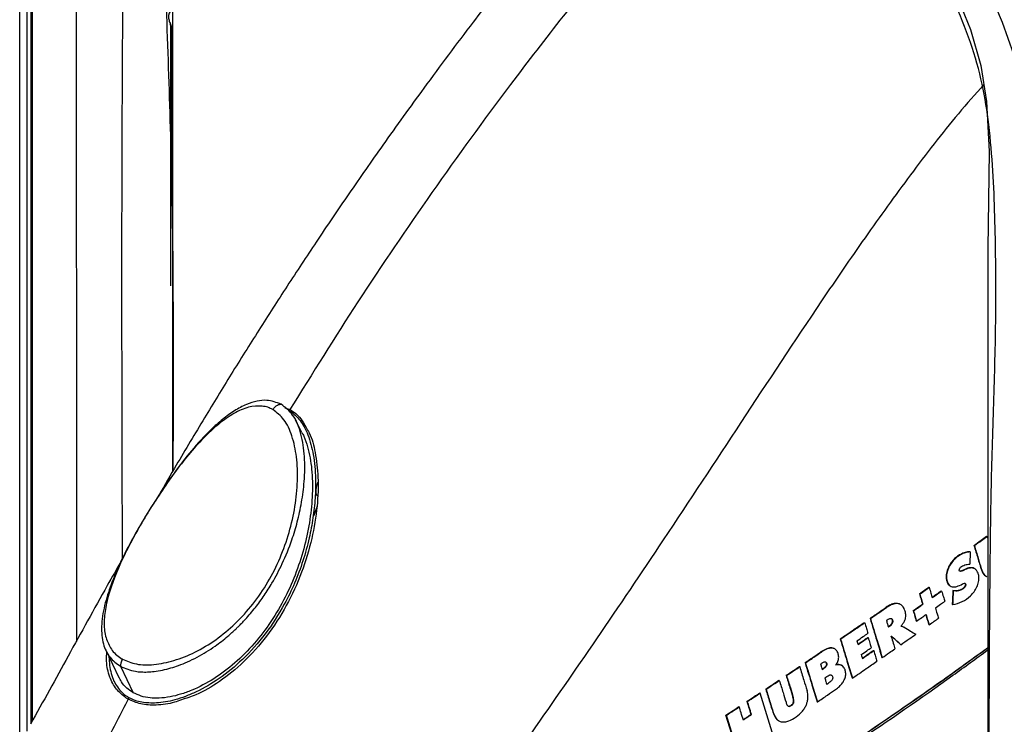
# Model space of a CAD drawing. Header units: millimetres. Extents: x 1588 to 4263, y 172 to 3488.
# Tile 8 of 46: x 1923 to 2023, y 1665 to 1736. Entities that reach past the tile are written whole.
import ezdxf

# ---------------------------------------------------------------- set-up
doc = ezdxf.new("R2010")
doc.units = ezdxf.units.MM
doc.header["$LTSCALE"] = 13

msp = doc.modelspace()

# ---------------------------------------------------------------- linework, layer by layer
at = {"color": 7, "linetype": 'Continuous', "lineweight": 25}
for p, q in [((1922.72, 1662.65), (1922.72, 1779.45)), ((1923.43, 1779.46), (1923.43, 1663.93)), ((1923.85, 1779.17), (1923.85, 1664.68)), ((1923.99, 1778.96), (1923.99, 1664.94)), ((1938.28, 1690.35), (1938.28, 1778.63)), ((1938.05, 1735.53), (1938.05, 1709.17)), ((1938.12, 1735.42), (1938.12, 1722.47)), ((1947.37, 1696.95), (1947.36, 1696.96)), ((1949.67, 1696.78), (1950.19, 1696.61)), ((1951.4, 1694.29), (1950.76, 1695.54)), ((1952.65, 1685.84), (1952.61, 1685.86)), ((2020.99, 1683.74), (2021.03, 1683.72)), ((2021.03, 1683.72), (2021.11, 1683.44)), ((2019.29, 1682.17), (2019.32, 1682.15)), ((2019.7, 1682.81), (2019.74, 1682.79)), ((2019.77, 1680.44), (2019.74, 1680.46)), ((2020.4, 1680.49), (2020.43, 1680.47)), ((2020.96, 1679.64), (2021, 1679.62)), ((2015.11, 1678.57), (2015.15, 1678.55)), ((2016.38, 1678.19), (2016.41, 1678.17)), ((2017.27, 1678.69), (2017.31, 1678.67)), ((2017.56, 1678.21), (2017.6, 1678.19)), ((2014.16, 1677.9), (2014.19, 1677.88)), ((2010.78, 1676.53), (2010.82, 1676.51)), ((2012.24, 1676.8), (2012.2, 1676.82)), ((2013.52, 1676.18), (2013.56, 1676.16)), ((2014.48, 1676.85), (2014.51, 1676.83)), ((2017.49, 1676.81), (2017.53, 1676.79)), ((2009.14, 1675.39), (2009.18, 1675.37)), ((2013.84, 1675.13), (2013.87, 1675.11)), ((2008.56, 1674.99), (2008.59, 1674.97)), ((2012.28, 1674.62), (2012.57, 1674.53)), ((2012.32, 1674.6), (2012.61, 1674.51)), ((2012.57, 1674.53), (2012.61, 1674.51)), ((2015.1, 1674.76), (2015.14, 1674.74)), ((2006.11, 1673.31), (2006.14, 1673.29)), ((2008.91, 1673.46), (2008.95, 1673.44)), ((1931.5, 1672.09), (1932.79, 1669.4)), ((1932.12, 1672.14), (1932.13, 1672.14)), ((2005.55, 1672.3), (2005.51, 1672.32)), ((2009.48, 1672.14), (2009.51, 1672.12)), ((2012.23, 1672.74), (2012.27, 1672.72)), ((2004.15, 1671.99), (2004.19, 1671.97)), ((2010.34, 1671.43), (2010.38, 1671.41)), ((1932.96, 1670.53), (1934.26, 1667.84)), ((2001.96, 1670.51), (2001.99, 1670.49)), ((2002.54, 1670.9), (2002.57, 1670.88)), ((2006.29, 1670.6), (2006.25, 1670.62)), ((1999.88, 1669.11), (1999.92, 1669.09)), ((2000.62, 1669.61), (2000.65, 1669.59)), ((2007.32, 1669.35), (2007.35, 1669.33)), ((1998.54, 1668.21), (1998.57, 1668.19)), ((1933.75, 1667.19), (1933.75, 1667.19)), ((1997.95, 1667.83), (1997.98, 1667.81)), ((1999.2, 1663.85), (1997.98, 1667.81)), ((2001.3, 1667.4), (2001.33, 1667.37)), ((1995.81, 1666.43), (1995.85, 1666.41)), ((1996.64, 1666.98), (1996.68, 1666.96)), ((2003.75, 1666.93), (2003.79, 1666.91)), ((1995.72, 1661.61), (1994.5, 1665.57)), ((1994.5, 1665.57), (1994.54, 1665.55)), ((1997.06, 1665.64), (1997.1, 1665.62)), ((1999.26, 1665.87), (1999.29, 1665.85)), ((1999.85, 1665.01), (1999.88, 1664.99))]:
    msp.add_line(p, q, dxfattribs=at)
at = {"color": 7, "linetype": 'Continuous', "lineweight": 25, "flags": 128}
for points in [[(1975.23, 1771.71), (1978.58, 1769.78), (1985.37, 1765.99), (1992.17, 1762.27), (1998.97, 1758.37), (2005.74, 1754), (2008.53, 1751.78), (2011.27, 1749.03), (2013.73, 1745.98), (2015.99, 1742.53), (2017.84, 1738.97), (2019.35, 1735.21), (2020.39, 1731.56), (2020.99, 1727.91), (2021.25, 1722.82), (2021.19, 1717.88), (2021.11, 1712.97), (2021.11, 1698.08), (2021.11, 1623.45), (2021.11, 1580.3), (2021.11, 1580.3), (2021.11, 1580.3)], [(2025.83, 1720.59), (2025.7, 1723.16), (2025.3, 1726.25), (2024.65, 1729.44), (2023.75, 1732.67), (2022.61, 1735.92), (2021.24, 1739.15), (2019.65, 1742.32), (2017.87, 1745.41), (2015.92, 1748.36), (2013.81, 1751.17), (2011.56, 1753.78), (2009.21, 1756.18), (2006.78, 1758.34), (2004.3, 1760.23), (2002.23, 1761.56)], [(1938.04, 1735.74), (1938.02, 1735.73), (1938, 1735.73), (1937.99, 1735.74), (1937.99, 1735.74)], [(1950.19, 1696.61), (1950.19, 1696.61), (1950.2, 1696.61)], [(2012.31, 1674.63), (2012.31, 1674.61), (2012.32, 1674.6)], [(2011.29, 1673.57), (2011.3, 1673.58), (2011.31, 1673.59)], [(2005.67, 1670.67), (2005.67, 1670.65), (2005.68, 1670.64)]]:
    msp.add_lwpolyline(points, dxfattribs=at)
at = {"color": 7, "linetype": 'Continuous', "lineweight": 25}
for centre, radius, start, end in [((1938.17, 1735.6), 0.22, 111.7161, 142.7495), ((1938.17, 1735.53), 0.119, 182.7978, 247.2904)]:
    msp.add_arc(centre, radius, start, end, dxfattribs=at)
for points, knots in [([(1944.16, 1789.39), (1943.66, 1789.58), (1942.07, 1790.17), (1939.55, 1790.43), (1936.68, 1790.17), (1934.16, 1789.16), (1932.01, 1787.48), (1930.34, 1785.15), (1929.13, 1782.25), (1928.54, 1778.75), (1928.45, 1774.88), (1928.56, 1762.12), (1928.44, 1740.73), (1928.49, 1708.09), (1928.48, 1685.54), (1928.48, 1673.06)], [0, 0, 0, 0, 0.013068, 0.041435, 0.069802, 0.098156, 0.126511, 0.154865, 0.183219, 0.212265, 0.241561, 0.27088, 0.495955, 0.721029, 1, 1, 1, 1]), ([(1938.32, 1690.42), (1938.35, 1696.71), (1938.38, 1706.99), (1938.2, 1721.39), (1937.77, 1733.62), (1937.37, 1745.83), (1937.17, 1757.93), (1937.48, 1769.7), (1937.96, 1778.48), (1938.97, 1783.93), (1940, 1786.37), (1941.04, 1787.58), (1941.55, 1788.18)], [0, 0, 0, 0, 0.18816, 0.307396, 0.426855, 0.54631, 0.665542, 0.784484, 0.903375, 0.935582, 0.96779, 1, 1, 1, 1]), ([(1933.17, 1681.48), (1933.12, 1698.17), (1933.05, 1723.25), (1933.32, 1749.83), (1933.07, 1761.72), (1932.8, 1766.94), (1932.68, 1772.07), (1932.9, 1776.96), (1933.6, 1780.94), (1934.78, 1783.91), (1936.26, 1785.9), (1937.72, 1787.19), (1938.78, 1787.57), (1939.1, 1787.68)], [0, 0, 0, 0, 0.447738, 0.672495, 0.717755, 0.763319, 0.808691, 0.853578, 0.898268, 0.927626, 0.957836, 0.987197, 1, 1, 1, 1]), ([(1974.91, 1581.36), (1976.56, 1580.42), (1980.25, 1578.3), (1985.99, 1574.85), (1992.1, 1571.03), (1998.22, 1567.49), (2003.39, 1564.82), (2007.55, 1563.39), (2010.63, 1563.07), (2013.47, 1563.49), (2016, 1564.64), (2018.1, 1566.52), (2019.73, 1569.05), (2020.84, 1572.14), (2021.75, 1579.16), (2021.89, 1590.37), (2021.88, 1605.33), (2021.48, 1620.52), (2021.24, 1645.62), (2021.2, 1668.62), (2021.45, 1689.46), (2021.76, 1698.29), (2021.98, 1707.16), (2021.87, 1716.22), (2021.53, 1723.67), (2020.63, 1729.64), (2019.42, 1733.9), (2017.71, 1738.16), (2015.55, 1742.31), (2013, 1746.22), (2010.13, 1749.79), (2007.02, 1752.92), (2003.01, 1756.05), (1998.17, 1758.99), (1992.57, 1762.08), (1985.05, 1766.25), (1979.4, 1769.55), (1975.61, 1771.76)], [0, 0, 0, 0, 0.020577, 0.04603, 0.071516, 0.096939, 0.122305, 0.135949, 0.149595, 0.163598, 0.177604, 0.191735, 0.205868, 0.219991, 0.234114, 0.287904, 0.341744, 0.395637, 0.449502, 0.611342, 0.643753, 0.676214, 0.708646, 0.740999, 0.773318, 0.787021, 0.800724, 0.81443, 0.828135, 0.841838, 0.85554, 0.869242, 0.882945, 0.906185, 0.929478, 0.952774, 1, 1, 1, 1]), ([(1991.81, 1762.47), (1990.16, 1760.84), (1986.7, 1757.42), (1981.76, 1751.91), (1977.02, 1746.35), (1972.75, 1741.06), (1968.37, 1735.43), (1964.03, 1729.61), (1959.83, 1723.78), (1956.19, 1718.56), (1952.95, 1713.78), (1949.9, 1709.16), (1947.03, 1704.69), (1944.22, 1700.22), (1941.43, 1695.65), (1938.98, 1691.56), (1937.47, 1688.95), (1936.89, 1687.95)], [0, 0, 0, 0, 0.078375, 0.164096, 0.243682, 0.317195, 0.384686, 0.474481, 0.550969, 0.615765, 0.678733, 0.735674, 0.792384, 0.848415, 0.903765, 0.963219, 1, 1, 1, 1]), ([(1997.82, 1759.02), (1996.95, 1758.18), (1994.04, 1755.36), (1989.27, 1750.12), (1983.52, 1743.47), (1977.97, 1736.63), (1971.62, 1728.41), (1964.62, 1718.76), (1957.12, 1707.75), (1952.47, 1700.27), (1950.19, 1696.61)], [0, 0, 0, 0, 0.048579, 0.162897, 0.276367, 0.388981, 0.500205, 0.671231, 0.838942, 1, 1, 1, 1]), ([(1938.04, 1737.05), (1938, 1736.99), (1937.89, 1736.87), (1937.84, 1736.55), (1937.87, 1736.16), (1937.99, 1735.88), (1938.04, 1735.74)], [0, 0, 0, 0, 0.205455, 0.470012, 0.734994, 1, 1, 1, 1]), ([(1937.99, 1735.74), (1938, 1735.72), (1938.03, 1735.66), (1938.04, 1735.58), (1938.04, 1735.54), (1938.04, 1735.53)], [0, 0, 0, 0, 0.263554, 0.731175, 1, 1, 1, 1]), ([(1938.04, 1735.74), (1938.06, 1735.69), (1938.11, 1735.58), (1938.12, 1735.47), (1938.12, 1735.42)], [0, 0, 0, 0, 0.496103, 1, 1, 1, 1]), ([(2020.71, 1729.62), (2019.84, 1728.64), (2017.25, 1725.74), (2013.24, 1720.48), (2008.63, 1714.12), (2002.89, 1705.73), (1996.12, 1695.46), (1988.55, 1683.97), (1981.46, 1673.45), (1974.87, 1663.95), (1968.53, 1655.01), (1964.39, 1649.26), (1962.38, 1646.48)], [0, 0, 0, 0, 0.040166, 0.119289, 0.197391, 0.274258, 0.419984, 0.559973, 0.678705, 0.792407, 0.899257, 1, 1, 1, 1]), ([(1949.29, 1697.14), (1948.81, 1697.32), (1948.03, 1697.62), (1946.81, 1697.48), (1945.7, 1697.13), (1944.52, 1696.5), (1943.32, 1695.62), (1941.84, 1694.3), (1940.18, 1692.48), (1938.43, 1690.22), (1936.88, 1687.98), (1935.47, 1685.73), (1934.15, 1683.45), (1932.96, 1681.14), (1931.99, 1678.87), (1931.29, 1676.68), (1930.97, 1674.63), (1931.13, 1672.84), (1931.76, 1671.41), (1932.58, 1670.81), (1932.96, 1670.53)], [0, 0, 0, 0, 0.047475, 0.07685, 0.1108, 0.150165, 0.191582, 0.234721, 0.312036, 0.386046, 0.455264, 0.518906, 0.586306, 0.655002, 0.720528, 0.783399, 0.848051, 0.904998, 0.95502, 1, 1, 1, 1]), ([(1932.96, 1670.53), (1933.45, 1670.32), (1934.11, 1670.04), (1935.08, 1669.95), (1935.72, 1669.94), (1936.72, 1670.02), (1937.79, 1670.25), (1938.91, 1670.62), (1939.81, 1670.98), (1941.07, 1671.59), (1942.46, 1672.45), (1943.74, 1673.45), (1944.5, 1674.14), (1945.1, 1674.71), (1945.78, 1675.42), (1946.68, 1676.48), (1947.58, 1677.71), (1948.51, 1679.19), (1949.49, 1681.05), (1950.34, 1683.15), (1950.97, 1685.23), (1951.4, 1687.21), (1951.69, 1689.43), (1951.73, 1691.79), (1951.39, 1694.11), (1950.64, 1696.08), (1949.71, 1696.81), (1949.29, 1697.14)], [0, 0, 0, 0, 0.047344, 0.063995, 0.081191, 0.098995, 0.144232, 0.165367, 0.189817, 0.217748, 0.271688, 0.313069, 0.340643, 0.349034, 0.375995, 0.415363, 0.453771, 0.491081, 0.547893, 0.613459, 0.661709, 0.713113, 0.766989, 0.83224, 0.893005, 0.951395, 1, 1, 1, 1]), ([(1948.45, 1696.6), (1948.52, 1696.7), (1948.66, 1696.89), (1948.9, 1697.06), (1949.11, 1697.15), (1949.23, 1697.14), (1949.29, 1697.14)], [0, 0, 0, 0, 0.2797449, 0.5594997, 0.7797498, 1, 1, 1, 1]), ([(1947.36, 1696.96), (1946.9, 1696.95), (1945.92, 1696.93), (1944.43, 1696.22), (1942.9, 1695.15), (1940.83, 1693.21), (1938.38, 1690.21), (1935.7, 1686.18), (1933.39, 1682.06), (1931.98, 1678.74), (1931.38, 1676.31), (1931.26, 1674.7), (1931.45, 1673.27), (1931.91, 1672.5), (1932.12, 1672.14)], [0, 0, 0, 0, 0.049724, 0.105609, 0.167198, 0.233009, 0.371356, 0.512134, 0.649782, 0.780099, 0.841271, 0.898677, 0.951622, 1, 1, 1, 1]), ([(1933.16, 1671.25), (1933.62, 1671.06), (1934.57, 1670.65), (1936.43, 1670.65), (1938.46, 1671.07), (1940.6, 1671.93), (1942.71, 1673.2), (1944.69, 1674.85), (1946.47, 1676.82), (1948, 1679.07), (1949.23, 1681.52), (1950.15, 1684.1), (1950.74, 1686.72), (1951, 1689.31), (1950.92, 1691.74), (1950.47, 1693.87), (1949.69, 1695.64), (1948.85, 1696.29), (1948.45, 1696.6)], [0, 0, 0, 0, 0.046508, 0.096991, 0.153, 0.214114, 0.279209, 0.347279, 0.417517, 0.489241, 0.561763, 0.634275, 0.705805, 0.775077, 0.84046, 0.90006, 0.952688, 1, 1, 1, 1]), ([(1950.13, 1696.47), (1950.34, 1696.34), (1950.74, 1696.06), (1951.22, 1695.5), (1951.66, 1694.83), (1952.17, 1693.71), (1952.53, 1692.33), (1952.73, 1690.82), (1952.81, 1689.34), (1952.77, 1687.59), (1952.55, 1685.58), (1952.15, 1683.45), (1951.54, 1681.23), (1950.69, 1678.98), (1949.47, 1676.46), (1947.76, 1673.8), (1945.51, 1671.26), (1943.13, 1669.29), (1941.12, 1668.11), (1939.59, 1667.46), (1938.54, 1667.11), (1937.54, 1666.89), (1936.4, 1666.76), (1935.36, 1666.81), (1934.45, 1667.03), (1934.05, 1667.22), (1933.85, 1667.32)], [0, 0, 0, 0, 0.021196, 0.041746, 0.061457, 0.085067, 0.13615, 0.165677, 0.195939, 0.242723, 0.291114, 0.340501, 0.397904, 0.455213, 0.511957, 0.597681, 0.680496, 0.753688, 0.817932, 0.846412, 0.874363, 0.898995, 0.92233, 0.961687, 0.980947, 1, 1, 1, 1]), ([(1948.45, 1696.6), (1948.28, 1696.69), (1947.93, 1696.86), (1947.56, 1696.92), (1947.37, 1696.95)], [0, 0, 0, 0, 0.494092, 1, 1, 1, 1]), ([(1950.19, 1696.61), (1950.18, 1696.59), (1950.15, 1696.54), (1950.14, 1696.5), (1950.13, 1696.47)], [0, 0, 0, 0, 0.5, 1, 1, 1, 1]), ([(1950.2, 1696.61), (1950.59, 1696.34), (1951.25, 1695.88), (1951.66, 1695.09), (1951.82, 1694.78)], [0, 0, 0, 0, 0.595961, 1, 1, 1, 1]), ([(1951.39, 1694.28), (1951.46, 1694.16), (1951.71, 1693.71), (1952.11, 1692.47), (1952.46, 1690.51), (1952.5, 1688.01), (1952.25, 1685.41), (1951.71, 1682.76), (1950.88, 1680.11), (1949.74, 1677.51), (1948.32, 1675.06), (1946.6, 1672.81), (1944.65, 1670.84), (1942.51, 1669.23), (1940.61, 1668.22), (1939.1, 1667.68), (1937.99, 1667.4), (1936.94, 1667.27), (1935.95, 1667.3), (1935.05, 1667.47), (1934.52, 1667.72), (1934.26, 1667.84)], [0, 0, 0, 0, 0.012754, 0.044441, 0.107084, 0.173753, 0.242509, 0.313758, 0.388024, 0.461764, 0.537898, 0.611617, 0.685639, 0.756326, 0.823652, 0.856107, 0.886153, 0.917706, 0.944416, 0.972235, 1, 1, 1, 1]), ([(1951.82, 1694.78), (1951.93, 1694.6), (1952.39, 1693.87), (1952.81, 1692.13), (1953.11, 1689.62), (1952.99, 1686.67), (1952.45, 1683.42), (1951.42, 1680.01), (1949.9, 1676.65), (1947.92, 1673.58), (1945.61, 1670.98), (1943.17, 1669.01), (1941, 1667.71), (1939.65, 1667.28), (1939.15, 1667.12)], [0, 0, 0, 0, 0.020974, 0.085378, 0.161286, 0.249036, 0.347336, 0.453622, 0.56399, 0.673461, 0.776963, 0.870611, 0.952379, 1, 1, 1, 1]), ([(1953.02, 1689.21), (1952.98, 1689.13), (1952.91, 1688.96), (1952.83, 1688.64), (1952.8, 1688.28), (1952.84, 1687.99), (1952.91, 1687.86), (1952.95, 1687.86), (1952.95, 1687.86)], [0, 0, 0, 0, 0.137073, 0.281371, 0.553735, 0.861971, 0.999235, 1, 1, 1, 1]), ([(1952.93, 1686.76), (1952.92, 1686.71), (1952.81, 1686.41), (1952.7, 1686.11), (1952.61, 1685.86)], [0, 0, 0, 0, 0.165154, 1, 1, 1, 1]), ([(2019.7, 1682.81), (2019.94, 1682.99), (2020.37, 1683.3), (2020.8, 1683.6), (2020.99, 1683.74)], [0, 0, 0, 0, 0.560522, 1, 1, 1, 1]), ([(2019.74, 1682.79), (2019.98, 1682.97), (2020.41, 1683.28), (2020.84, 1683.58), (2021.03, 1683.72)], [0, 0, 0, 0, 0.560158, 1, 1, 1, 1]), ([(2019.29, 1682.17), (2019.13, 1682.16), (2018.82, 1682.12), (2018.35, 1681.92), (2017.93, 1681.64), (2017.55, 1681.29), (2017.24, 1680.86), (2016.99, 1680.37), (2016.85, 1679.82), (2016.88, 1679.36), (2016.98, 1679.02), (2017.1, 1678.8), (2017.23, 1678.73), (2017.28, 1678.7)], [0, 0, 0, 0, 0.114849, 0.223089, 0.324755, 0.419903, 0.517656, 0.614308, 0.714982, 0.828294, 0.886263, 0.954652, 1, 1, 1, 1]), ([(2019.32, 1682.15), (2019.15, 1682.13), (2018.83, 1682.1), (2018.34, 1681.88), (2017.91, 1681.58), (2017.52, 1681.2), (2017.21, 1680.73), (2016.98, 1680.22), (2016.88, 1679.68), (2016.93, 1679.26), (2017.04, 1678.95), (2017.18, 1678.75), (2017.37, 1678.62), (2017.64, 1678.57), (2018.02, 1678.63), (2018.4, 1678.82), (2018.68, 1678.97), (2018.77, 1678.96), (2018.81, 1678.95), (2018.84, 1678.91), (2018.86, 1678.85), (2018.87, 1678.8), (2018.86, 1678.75), (2018.85, 1678.71), (2018.82, 1678.64), (2018.76, 1678.54), (2018.66, 1678.44), (2018.45, 1678.29), (2018.07, 1678.14), (2017.77, 1678.17), (2017.6, 1678.19)], [0, 0, 0, 0, 0.069237, 0.134235, 0.195018, 0.25162, 0.311008, 0.369278, 0.424311, 0.488172, 0.516916, 0.551528, 0.589642, 0.617793, 0.669728, 0.746444, 0.77331, 0.778557, 0.785572, 0.791672, 0.801394, 0.80958, 0.810619, 0.8164, 0.822637, 0.836407, 0.852023, 0.86954, 0.925114, 1, 1, 1, 1]), ([(2019.32, 1682.15), (2019.31, 1681.92), (2019.3, 1681.5), (2019.28, 1681.08), (2019.28, 1680.89)], [0, 0, 0, 0, 0.560521, 1, 1, 1, 1]), ([(2019.7, 1682.81), (2019.83, 1682.38), (2020.07, 1681.6), (2020.3, 1680.83), (2020.4, 1680.49)], [0, 0, 0, 0, 0.5616657, 1, 1, 1, 1]), ([(2019.74, 1682.79), (2019.87, 1682.36), (2020.1, 1681.58), (2020.33, 1680.81), (2020.43, 1680.47)], [0, 0, 0, 0, 0.561385, 1, 1, 1, 1]), ([(1933.07, 1681.28), (1932.58, 1680.43), (1930.75, 1677.2), (1927.69, 1671.64), (1925.1, 1666.95), (1923.83, 1664.65)], [0, 0, 0, 0, 0.154559, 0.584904, 1, 1, 1, 1]), ([(2017.53, 1676.79), (2017.86, 1676.87), (2018.48, 1677.02), (2019.23, 1677.54), (2019.72, 1678.09), (2020.01, 1678.58), (2020.2, 1679.11), (2020.22, 1679.64), (2020.11, 1680.06), (2019.92, 1680.35), (2019.66, 1680.51), (2019.28, 1680.53), (2018.82, 1680.38), (2018.48, 1680.17), (2018.29, 1680.17), (2018.26, 1680.18), (2018.23, 1680.21), (2018.21, 1680.27), (2018.21, 1680.33), (2018.22, 1680.4), (2018.26, 1680.49), (2018.37, 1680.62), (2018.55, 1680.73), (2018.87, 1680.88), (2019.11, 1680.89), (2019.28, 1680.89)], [0, 0, 0, 0, 0.132473, 0.250161, 0.30884, 0.367022, 0.424811, 0.482272, 0.54473, 0.585271, 0.625933, 0.677935, 0.745113, 0.807978, 0.816452, 0.82084, 0.825277, 0.833883, 0.841464, 0.848845, 0.856293, 0.871519, 0.901077, 0.931494, 1, 1, 1, 1]), ([(2019.74, 1680.45), (2019.73, 1680.46), (2019.67, 1680.51), (2019.52, 1680.54), (2019.21, 1680.55), (2018.84, 1680.41), (2018.55, 1680.28), (2018.39, 1680.21), (2018.32, 1680.19), (2018.25, 1680.19), (2018.22, 1680.21), (2018.22, 1680.21)], [0, 0, 0, 0, 0.016675, 0.15474, 0.305184, 0.64239, 0.839007, 0.860894, 0.936984, 0.978627, 1, 1, 1, 1]), ([(2020.4, 1680.49), (2020.44, 1680.37), (2020.53, 1680.11), (2020.71, 1679.8), (2020.91, 1679.7), (2020.98, 1679.66)], [0, 0, 0, 0, 0.324426, 0.758743, 1, 1, 1, 1]), ([(2020.43, 1680.47), (2020.52, 1680.24), (2020.64, 1679.88), (2020.91, 1679.69), (2021.01, 1679.63)], [0, 0, 0, 0, 0.6434801, 1, 1, 1, 1]), ([(2014.16, 1677.9), (2014.34, 1678.03), (2014.65, 1678.25), (2014.97, 1678.47), (2015.11, 1678.57)], [0, 0, 0, 0, 0.560468, 1, 1, 1, 1]), ([(2014.19, 1677.88), (2014.37, 1678), (2014.69, 1678.23), (2015.01, 1678.45), (2015.15, 1678.55)], [0, 0, 0, 0, 0.56014, 1, 1, 1, 1]), ([(2015.15, 1678.55), (2015.21, 1678.35), (2015.31, 1678), (2015.42, 1677.65), (2015.46, 1677.5)], [0, 0, 0, 0, 0.560271, 1, 1, 1, 1]), ([(2015.45, 1677.54), (2015.62, 1677.66), (2015.93, 1677.88), (2016.24, 1678.09), (2016.38, 1678.19)], [0, 0, 0, 0, 0.548775, 1, 1, 1, 1]), ([(2015.46, 1677.5), (2015.64, 1677.63), (2015.96, 1677.85), (2016.27, 1678.07), (2016.41, 1678.17)], [0, 0, 0, 0, 0.560389, 1, 1, 1, 1]), ([(2016.41, 1678.17), (2016.47, 1677.98), (2016.58, 1677.63), (2016.68, 1677.28), (2016.73, 1677.13)], [0, 0, 0, 0, 0.560911, 1, 1, 1, 1]), ([(2017.56, 1678.21), (2017.55, 1677.95), (2017.53, 1677.48), (2017.5, 1677.02), (2017.49, 1676.81)], [0, 0, 0, 0, 0.562418, 1, 1, 1, 1]), ([(2017.6, 1678.19), (2017.59, 1677.93), (2017.56, 1677.46), (2017.54, 1677), (2017.53, 1676.79)], [0, 0, 0, 0, 0.562239, 1, 1, 1, 1]), ([(2018.76, 1678.97), (2018.77, 1678.96), (2018.8, 1678.95), (2018.82, 1678.9), (2018.83, 1678.83), (2018.82, 1678.74), (2018.78, 1678.65), (2018.71, 1678.55), (2018.61, 1678.45), (2018.41, 1678.31), (2018.04, 1678.16), (2017.73, 1678.19), (2017.56, 1678.21)], [0, 0, 0, 0, 0.021397, 0.065418, 0.101788, 0.140373, 0.192556, 0.252743, 0.321049, 0.39769, 0.6543, 1, 1, 1, 1]), ([(2014.16, 1677.9), (2014.22, 1677.7), (2014.32, 1677.35), (2014.43, 1677), (2014.48, 1676.85)], [0, 0, 0, 0, 0.561078, 1, 1, 1, 1]), ([(2014.19, 1677.88), (2014.25, 1677.68), (2014.36, 1677.33), (2014.46, 1676.98), (2014.51, 1676.83)], [0, 0, 0, 0, 0.560929, 1, 1, 1, 1]), ([(2015.78, 1676.45), (2015.95, 1676.58), (2016.27, 1676.8), (2016.59, 1677.03), (2016.73, 1677.13)], [0, 0, 0, 0, 0.560421, 1, 1, 1, 1]), ([(2009.14, 1675.39), (2009.45, 1675.6), (2010, 1675.98), (2010.54, 1676.36), (2010.78, 1676.53)], [0, 0, 0, 0, 0.561071, 1, 1, 1, 1]), ([(2009.18, 1675.37), (2009.48, 1675.58), (2010.03, 1675.96), (2010.58, 1676.34), (2010.82, 1676.51)], [0, 0, 0, 0, 0.560315, 1, 1, 1, 1]), ([(2012.2, 1676.81), (2012.19, 1676.82), (2012.11, 1676.88), (2011.94, 1676.92), (2011.63, 1676.92), (2011.23, 1676.8), (2010.93, 1676.62), (2010.78, 1676.53)], [0, 0, 0, 0, 0.0346191, 0.2047487, 0.3825428, 0.6845551, 1, 1, 1, 1]), ([(2012.31, 1674.63), (2012.43, 1674.78), (2012.6, 1675), (2012.74, 1675.34), (2012.79, 1675.66), (2012.74, 1676.06), (2012.63, 1676.36), (2012.54, 1676.5), (2012.54, 1676.5), (2012.54, 1676.5), (2012.53, 1676.51), (2012.51, 1676.54), (2012.42, 1676.67), (2012.25, 1676.82), (2012, 1676.89), (2011.69, 1676.9), (2011.29, 1676.79), (2010.98, 1676.6), (2010.82, 1676.51)], [0, 0, 0, 0, 0.122895, 0.178196, 0.229341, 0.334906, 0.47372, 0.473802, 0.473947, 0.474426, 0.476141, 0.482597, 0.507622, 0.60578, 0.679005, 0.741059, 0.867675, 1, 1, 1, 1]), ([(2013.52, 1676.18), (2013.7, 1676.31), (2014.02, 1676.53), (2014.34, 1676.75), (2014.48, 1676.85)], [0, 0, 0, 0, 0.560539, 1, 1, 1, 1]), ([(2013.52, 1676.18), (2013.58, 1675.99), (2013.69, 1675.64), (2013.79, 1675.29), (2013.84, 1675.13)], [0, 0, 0, 0, 0.56122, 1, 1, 1, 1]), ([(2013.56, 1676.16), (2013.74, 1676.29), (2014.05, 1676.51), (2014.37, 1676.73), (2014.51, 1676.83)], [0, 0, 0, 0, 0.560446, 1, 1, 1, 1]), ([(2013.56, 1676.16), (2013.62, 1675.96), (2013.72, 1675.62), (2013.83, 1675.27), (2013.87, 1675.11)], [0, 0, 0, 0, 0.561069, 1, 1, 1, 1]), ([(2015.78, 1676.45), (2015.84, 1676.26), (2015.94, 1675.91), (2016.04, 1675.56), (2016.09, 1675.41)], [0, 0, 0, 0, 0.561051, 1, 1, 1, 1]), ([(2009.14, 1675.39), (2009.37, 1674.65), (2009.78, 1673.32), (2010.17, 1672.01), (2010.34, 1671.43)], [0, 0, 0, 0, 0.565211, 1, 1, 1, 1]), ([(2009.18, 1675.37), (2009.41, 1674.63), (2009.81, 1673.3), (2010.21, 1671.99), (2010.38, 1671.41)], [0, 0, 0, 0, 0.564653, 1, 1, 1, 1]), ([(2010.8, 1675.18), (2010.92, 1675.27), (2011.07, 1675.38), (2011.24, 1675.4), (2011.3, 1675.39), (2011.36, 1675.35), (2011.4, 1675.28), (2011.43, 1675.19), (2011.45, 1675.09), (2011.44, 1674.98), (2011.4, 1674.88), (2011.32, 1674.77), (2011.19, 1674.63), (2011.07, 1674.55), (2011, 1674.51)], [0, 0, 0, 0, 0.25473, 0.31055, 0.347832, 0.391227, 0.456603, 0.517954, 0.58332, 0.635759, 0.691641, 0.752038, 0.856009, 1, 1, 1, 1]), ([(2010.8, 1675.18), (2010.84, 1675.05), (2010.91, 1674.83), (2010.97, 1674.61), (2011, 1674.51)], [0, 0, 0, 0, 0.560711, 1, 1, 1, 1]), ([(2011.37, 1675.28), (2011.38, 1675.25), (2011.4, 1675.19), (2011.41, 1675.08), (2011.39, 1674.98), (2011.35, 1674.88), (2011.22, 1674.7), (2011.08, 1674.6), (2010.97, 1674.53)], [0, 0, 0, 0, 0.124942, 0.239659, 0.348507, 0.454301, 0.558348, 1, 1, 1, 1]), ([(2013.87, 1675.11), (2014.05, 1675.24), (2014.37, 1675.46), (2014.69, 1675.68), (2014.83, 1675.78)], [0, 0, 0, 0, 0.560486, 1, 1, 1, 1]), ([(2014.8, 1675.77), (2014.86, 1675.58), (2014.96, 1675.25), (2015.06, 1674.91), (2015.1, 1674.76)], [0, 0, 0, 0, 0.544884, 1, 1, 1, 1]), ([(2014.83, 1675.78), (2014.88, 1675.59), (2014.99, 1675.24), (2015.09, 1674.89), (2015.14, 1674.74)], [0, 0, 0, 0, 0.561107, 1, 1, 1, 1]), ([(2015.14, 1674.74), (2015.32, 1674.86), (2015.63, 1675.09), (2015.95, 1675.31), (2016.09, 1675.41)], [0, 0, 0, 0, 0.560487, 1, 1, 1, 1]), ([(2006.11, 1673.31), (2006.57, 1673.63), (2007.39, 1674.19), (2008.2, 1674.75), (2008.56, 1674.99)], [0, 0, 0, 0, 0.561894, 1, 1, 1, 1]), ([(2006.14, 1673.29), (2006.6, 1673.61), (2007.42, 1674.16), (2008.24, 1674.72), (2008.59, 1674.97)], [0, 0, 0, 0, 0.560145, 1, 1, 1, 1]), ([(2008.59, 1674.97), (2008.66, 1674.77), (2008.77, 1674.41), (2008.88, 1674.05), (2008.93, 1673.89)], [0, 0, 0, 0, 0.560366, 1, 1, 1, 1]), ([(2012.61, 1674.51), (2012.83, 1674.38), (2013.22, 1674.13), (2013.6, 1673.89), (2013.78, 1673.78)], [0, 0, 0, 0, 0.559758, 1, 1, 1, 1]), ([(2006.11, 1673.31), (2006.34, 1672.56), (2006.75, 1671.24), (2007.14, 1669.92), (2007.32, 1669.35)], [0, 0, 0, 0, 0.565898, 1, 1, 1, 1]), ([(2006.14, 1673.29), (2006.37, 1672.54), (2006.78, 1671.22), (2007.18, 1669.9), (2007.35, 1669.33)], [0, 0, 0, 0, 0.565317, 1, 1, 1, 1]), ([(2007.81, 1673.12), (2008.02, 1673.26), (2008.39, 1673.52), (2008.77, 1673.77), (2008.93, 1673.89)], [0, 0, 0, 0, 0.560789, 1, 1, 1, 1]), ([(2007.81, 1673.12), (2007.84, 1673.05), (2007.87, 1672.92), (2007.91, 1672.8), (2007.93, 1672.74)], [0, 0, 0, 0, 0.5601422, 1, 1, 1, 1]), ([(2007.92, 1672.78), (2008.1, 1672.9), (2008.43, 1673.13), (2008.76, 1673.36), (2008.91, 1673.46)], [0, 0, 0, 0, 0.549972, 1, 1, 1, 1]), ([(2007.93, 1672.74), (2008.12, 1672.87), (2008.46, 1673.11), (2008.8, 1673.34), (2008.95, 1673.44)], [0, 0, 0, 0, 0.560256, 1, 1, 1, 1]), ([(2008.95, 1673.44), (2009.01, 1673.25), (2009.11, 1672.91), (2009.22, 1672.56), (2009.26, 1672.41)], [0, 0, 0, 0, 0.560392, 1, 1, 1, 1]), ([(2011.29, 1673.57), (2011.36, 1673.34), (2011.49, 1672.91), (2011.61, 1672.49), (2011.67, 1672.31)], [0, 0, 0, 0, 0.5604906, 1, 1, 1, 1]), ([(2012.23, 1672.74), (2012.05, 1672.91), (2011.74, 1673.19), (2011.43, 1673.47), (2011.3, 1673.58)], [0, 0, 0, 0, 0.577688, 1, 1, 1, 1]), ([(2012.27, 1672.72), (2012.09, 1672.88), (2011.77, 1673.17), (2011.45, 1673.46), (2011.31, 1673.59)], [0, 0, 0, 0, 0.560155, 1, 1, 1, 1]), ([(2012.27, 1672.72), (2012.55, 1672.92), (2013.05, 1673.27), (2013.55, 1673.62), (2013.78, 1673.78)], [0, 0, 0, 0, 0.560971, 1, 1, 1, 1]), ([(1933.52, 1667.33), (1933.17, 1667.61), (1932.46, 1668.18), (1931.81, 1669.48), (1931.5, 1670.8), (1931.56, 1671.73), (1931.59, 1672.08)], [0, 0, 0, 0, 0.244919, 0.511424, 0.816254, 1, 1, 1, 1]), ([(1932.13, 1672.14), (1932.27, 1671.97), (1932.56, 1671.63), (1932.96, 1671.38), (1933.15, 1671.25)], [0, 0, 0, 0, 0.5057797, 1, 1, 1, 1]), ([(1972.98, 1641.32), (1977.14, 1643.69), (1985.31, 1648.35), (1996.83, 1655.54), (2007.52, 1662.61), (2015.53, 1668.13), (2019.93, 1671.33), (2021.11, 1672.19)], [0, 0, 0, 0, 0.246355, 0.483902, 0.708359, 0.92155, 1, 1, 1, 1]), ([(1996.55, 1655.67), (2000.7, 1658.39), (2009.03, 1663.86), (2017.15, 1669.5), (2021.1, 1672.41), (2021.11, 1672.42)], [0, 0, 0, 0, 0.497088, 0.998834, 1, 1, 1, 1]), ([(2021.11, 1672.38), (2019.37, 1671.13), (2015.49, 1668.34), (2009.42, 1664.14), (2002.99, 1659.8), (1998.68, 1657.01), (1996.56, 1655.63)], [0, 0, 0, 0, 0.218551, 0.486507, 0.746961, 1, 1, 1, 1]), ([(2005.51, 1672.32), (2005.46, 1672.34), (2005.3, 1672.42), (2004.82, 1672.38), (2004.42, 1672.14), (2004.15, 1671.99)], [0, 0, 0, 0, 0.127559, 0.430643, 1, 1, 1, 1]), ([(2005.67, 1670.67), (2005.71, 1670.72), (2005.79, 1670.83), (2005.88, 1671.02), (2005.94, 1671.24), (2005.97, 1671.52), (2005.9, 1671.86), (2005.76, 1672.14), (2005.57, 1672.3), (2005.34, 1672.39), (2004.86, 1672.37), (2004.46, 1672.13), (2004.19, 1671.97)], [0, 0, 0, 0, 0.05176, 0.106592, 0.164618, 0.225906, 0.342086, 0.466926, 0.533255, 0.599526, 0.735804, 1, 1, 1, 1]), ([(2008.24, 1671.71), (2008.43, 1671.84), (2008.77, 1672.08), (2009.11, 1672.31), (2009.26, 1672.41)], [0, 0, 0, 0, 0.56077, 1, 1, 1, 1]), ([(2008.35, 1671.36), (2008.56, 1671.5), (2008.93, 1671.76), (2009.31, 1672.02), (2009.48, 1672.14)], [0, 0, 0, 0, 0.551375, 1, 1, 1, 1]), ([(2008.36, 1671.32), (2008.58, 1671.47), (2008.96, 1671.74), (2009.34, 1672), (2009.51, 1672.12)], [0, 0, 0, 0, 0.56021, 1, 1, 1, 1]), ([(2009.51, 1672.12), (2009.57, 1671.92), (2009.68, 1671.56), (2009.79, 1671.2), (2009.84, 1671.04)], [0, 0, 0, 0, 0.560457, 1, 1, 1, 1]), ([(2010.38, 1671.41), (2010.62, 1671.58), (2011.05, 1671.88), (2011.48, 1672.18), (2011.67, 1672.31)], [0, 0, 0, 0, 0.560975, 1, 1, 1, 1]), ([(1931.79, 1671.48), (1931.83, 1670.9), (1931.89, 1670.04), (1932.27, 1669.05), (1932.64, 1668.4), (1933.14, 1667.8), (1933.6, 1667.49), (1933.85, 1667.32)], [0, 0, 0, 0, 0.346016, 0.515769, 0.659244, 0.815812, 1, 1, 1, 1]), ([(1933.16, 1671.25), (1933.09, 1671.11), (1932.98, 1670.86), (1932.97, 1670.63), (1932.96, 1670.53)], [0, 0, 0, 0, 0.559191, 1, 1, 1, 1]), ([(1933.16, 1671.25), (1933.16, 1671.25), (1933.16, 1671.25), (1933.15, 1671.25), (1933.15, 1671.25)], [0, 0, 0, 0, 0.56, 1, 1, 1, 1]), ([(2002.54, 1670.9), (2002.84, 1671.1), (2003.38, 1671.46), (2003.92, 1671.83), (2004.15, 1671.99)], [0, 0, 0, 0, 0.5605498, 1, 1, 1, 1]), ([(2002.57, 1670.88), (2002.88, 1671.08), (2003.42, 1671.44), (2003.95, 1671.81), (2004.19, 1671.97)], [0, 0, 0, 0, 0.560159, 1, 1, 1, 1]), ([(2008.24, 1671.71), (2008.27, 1671.64), (2008.3, 1671.51), (2008.34, 1671.38), (2008.36, 1671.32)], [0, 0, 0, 0, 0.560164, 1, 1, 1, 1]), ([(2000.62, 1669.61), (2000.87, 1669.78), (2001.31, 1670.07), (2001.76, 1670.37), (2001.96, 1670.51)], [0, 0, 0, 0, 0.560208, 1, 1, 1, 1]), ([(2000.65, 1669.59), (2000.9, 1669.75), (2001.35, 1670.05), (2001.8, 1670.35), (2001.99, 1670.49)], [0, 0, 0, 0, 0.560061, 1, 1, 1, 1]), ([(2001.99, 1670.49), (2002.13, 1670.03), (2002.38, 1669.23), (2002.63, 1668.42), (2002.74, 1668.07)], [0, 0, 0, 0, 0.561216, 1, 1, 1, 1]), ([(2002.54, 1670.9), (2002.77, 1670.14), (2003.18, 1668.82), (2003.58, 1667.5), (2003.75, 1666.93)], [0, 0, 0, 0, 0.566852, 1, 1, 1, 1]), ([(2002.57, 1670.88), (2002.81, 1670.13), (2003.22, 1668.8), (2003.61, 1667.48), (2003.79, 1666.91)], [0, 0, 0, 0, 0.566225, 1, 1, 1, 1]), ([(2004.11, 1670.75), (2004.19, 1670.8), (2004.31, 1670.88), (2004.45, 1670.97), (2004.55, 1671), (2004.61, 1670.99), (2004.66, 1670.96), (2004.71, 1670.9), (2004.74, 1670.81), (2004.75, 1670.72), (2004.73, 1670.62), (2004.69, 1670.53), (2004.55, 1670.35), (2004.4, 1670.26), (2004.28, 1670.18)], [0, 0, 0, 0, 0.165183, 0.260462, 0.318027, 0.354849, 0.396839, 0.461531, 0.520131, 0.581472, 0.632323, 0.686237, 0.747556, 1, 1, 1, 1]), ([(2004.11, 1670.75), (2004.14, 1670.64), (2004.2, 1670.45), (2004.26, 1670.27), (2004.28, 1670.18)], [0, 0, 0, 0, 0.560793, 1, 1, 1, 1]), ([(2004.67, 1670.91), (2004.68, 1670.89), (2004.7, 1670.83), (2004.71, 1670.73), (2004.69, 1670.64), (2004.65, 1670.55), (2004.51, 1670.37), (2004.37, 1670.28), (2004.25, 1670.2)], [0, 0, 0, 0, 0.113405, 0.227702, 0.32341, 0.42225, 0.535433, 1, 1, 1, 1]), ([(2006.25, 1670.62), (2006.2, 1670.64), (2006.08, 1670.7), (2005.87, 1670.71), (2005.72, 1670.68), (2005.64, 1670.66)], [0, 0, 0, 0, 0.28464, 0.653806, 1, 1, 1, 1]), ([(2005.64, 1668.16), (2005.77, 1668.26), (2006.02, 1668.45), (2006.34, 1668.82), (2006.54, 1669.17), (2006.64, 1669.46), (2006.68, 1669.75), (2006.64, 1670.11), (2006.51, 1670.42), (2006.31, 1670.6), (2006.12, 1670.68), (2005.9, 1670.69), (2005.75, 1670.66), (2005.68, 1670.64)], [0, 0, 0, 0, 0.131742, 0.248496, 0.364278, 0.420498, 0.47551, 0.591734, 0.718462, 0.787421, 0.856705, 0.930519, 1, 1, 1, 1]), ([(2007.35, 1669.33), (2007.82, 1669.65), (2008.65, 1670.22), (2009.47, 1670.79), (2009.84, 1671.04)], [0, 0, 0, 0, 0.561669, 1, 1, 1, 1]), ([(1934.26, 1667.84), (1934.03, 1667.99), (1933.57, 1668.3), (1933.08, 1668.86), (1932.88, 1669.28), (1932.79, 1669.45)], [0, 0, 0, 0, 0.365599, 0.742496, 1, 1, 1, 1]), ([(1998.54, 1668.21), (1998.79, 1668.38), (1999.24, 1668.68), (1999.68, 1668.98), (1999.88, 1669.11)], [0, 0, 0, 0, 0.560072, 1, 1, 1, 1]), ([(1998.57, 1668.19), (1998.82, 1668.36), (1999.27, 1668.66), (1999.72, 1668.96), (1999.92, 1669.09)], [0, 0, 0, 0, 0.560022, 1, 1, 1, 1]), ([(1999.92, 1669.09), (2000.05, 1668.68), (2000.28, 1667.94), (2000.5, 1667.21), (2000.6, 1666.88)], [0, 0, 0, 0, 0.561211, 1, 1, 1, 1]), ([(2000.62, 1669.61), (2000.74, 1669.19), (2000.97, 1668.45), (2001.2, 1667.72), (2001.3, 1667.4)], [0, 0, 0, 0, 0.563837, 1, 1, 1, 1]), ([(2000.65, 1669.59), (2000.78, 1669.17), (2001.01, 1668.43), (2001.24, 1667.7), (2001.33, 1667.37)], [0, 0, 0, 0, 0.563475, 1, 1, 1, 1]), ([(2004.54, 1669.35), (2004.69, 1669.45), (2004.87, 1669.59), (2005.09, 1669.66), (2005.17, 1669.65), (2005.22, 1669.63), (2005.27, 1669.6), (2005.31, 1669.54), (2005.34, 1669.45), (2005.35, 1669.34), (2005.32, 1669.22), (2005.26, 1669.1), (2005.07, 1668.9), (2004.89, 1668.78), (2004.74, 1668.69)], [0, 0, 0, 0, 0.258324, 0.320054, 0.35636, 0.396121, 0.432106, 0.464681, 0.519946, 0.578903, 0.630447, 0.684043, 0.745463, 1, 1, 1, 1]), ([(2004.54, 1669.35), (2004.58, 1669.22), (2004.64, 1669), (2004.71, 1668.79), (2004.74, 1668.69)], [0, 0, 0, 0, 0.561028, 1, 1, 1, 1]), ([(1998.54, 1668.21), (1998.67, 1667.77), (1998.92, 1666.99), (1999.15, 1666.21), (1999.26, 1665.87)], [0, 0, 0, 0, 0.5643742, 1, 1, 1, 1]), ([(1998.57, 1668.19), (1998.71, 1667.75), (1998.95, 1666.97), (1999.19, 1666.19), (1999.29, 1665.85)], [0, 0, 0, 0, 0.563996, 1, 1, 1, 1]), ([(1999.29, 1665.85), (1999.37, 1665.65), (1999.49, 1665.33), (1999.8, 1665.02), (2000.1, 1664.88), (2000.47, 1664.86), (2001, 1664.99), (2001.62, 1665.35), (2002.18, 1665.84), (2002.51, 1666.3), (2002.68, 1666.63), (2002.79, 1666.98), (2002.86, 1667.48), (2002.79, 1667.83), (2002.74, 1668.07)], [0, 0, 0, 0, 0.1170138, 0.1821714, 0.24733, 0.3193399, 0.3903351, 0.5290864, 0.6606748, 0.7188206, 0.7718657, 0.82101, 0.8754426, 1, 1, 1, 1]), ([(2003.79, 1666.91), (2004.13, 1667.14), (2004.75, 1667.56), (2005.37, 1667.98), (2005.64, 1668.16)], [0, 0, 0, 0, 0.5604515, 1, 1, 1, 1]), ([(1933.75, 1667.19), (1932.98, 1665.7), (1931.64, 1663.11), (1930.32, 1660.51), (1929.75, 1659.4)], [0, 0, 0, 0, 0.573035, 1, 1, 1, 1]), ([(1933.75, 1667.19), (1933.71, 1667.21), (1933.63, 1667.26), (1933.55, 1667.31), (1933.52, 1667.33)], [0, 0, 0, 0, 0.560107, 1, 1, 1, 1]), ([(1933.85, 1667.32), (1933.83, 1667.3), (1933.79, 1667.26), (1933.77, 1667.21), (1933.75, 1667.19)], [0, 0, 0, 0, 0.500001, 1, 1, 1, 1]), ([(1939.15, 1667.12), (1938.92, 1667.03), (1938.08, 1666.71), (1936.66, 1666.55), (1935.02, 1666.62), (1934.16, 1667), (1933.75, 1667.19)], [0, 0, 0, 0, 0.1217656, 0.4486305, 0.7347909, 1, 1, 1, 1]), ([(1996.64, 1666.98), (1996.89, 1667.14), (1997.32, 1667.42), (1997.75, 1667.71), (1997.95, 1667.83)], [0, 0, 0, 0, 0.560047, 1, 1, 1, 1]), ([(1996.68, 1666.96), (1996.92, 1667.12), (1997.36, 1667.4), (1997.79, 1667.69), (1997.98, 1667.81)], [0, 0, 0, 0, 0.5600154, 1, 1, 1, 1]), ([(2000.6, 1666.88), (2000.64, 1666.76), (2000.68, 1666.6), (2000.81, 1666.47), (2000.91, 1666.45), (2001.02, 1666.47), (2001.13, 1666.53), (2001.24, 1666.61), (2001.33, 1666.71), (2001.39, 1666.82), (2001.42, 1666.97), (2001.4, 1667.15), (2001.36, 1667.29), (2001.33, 1667.37)], [0, 0, 0, 0, 0.226055, 0.290736, 0.355806, 0.415751, 0.491687, 0.564456, 0.62592, 0.686243, 0.747155, 0.849264, 1, 1, 1, 1]), ([(2000.93, 1666.48), (2000.97, 1666.49), (2001.04, 1666.52), (2001.15, 1666.59), (2001.25, 1666.68), (2001.32, 1666.78), (2001.37, 1666.89), (2001.39, 1667.11), (2001.34, 1667.27), (2001.3, 1667.4)], [0, 0, 0, 0, 0.112499, 0.231193, 0.33977, 0.433016, 0.521437, 0.615875, 1, 1, 1, 1]), ([(1994.5, 1665.57), (1994.75, 1665.73), (1995.19, 1666.02), (1995.62, 1666.3), (1995.81, 1666.43)], [0, 0, 0, 0, 0.560136, 1, 1, 1, 1]), ([(1994.54, 1665.55), (1994.78, 1665.71), (1995.22, 1666), (1995.66, 1666.28), (1995.85, 1666.41)], [0, 0, 0, 0, 0.560041, 1, 1, 1, 1]), ([(1996.27, 1665.07), (1996.19, 1665.32), (1996.05, 1665.76), (1995.91, 1666.21), (1995.85, 1666.41)], [0, 0, 0, 0, 0.557629, 1, 1, 1, 1]), ([(1997.06, 1665.64), (1996.98, 1665.88), (1996.84, 1666.33), (1996.7, 1666.78), (1996.64, 1666.98)], [0, 0, 0, 0, 0.55746, 1, 1, 1, 1]), ([(1997.1, 1665.62), (1997.02, 1665.86), (1996.88, 1666.31), (1996.74, 1666.76), (1996.68, 1666.96)], [0, 0, 0, 0, 0.559196, 1, 1, 1, 1]), ([(1995.75, 1661.59), (1995.53, 1662.32), (1995.14, 1663.64), (1994.72, 1664.97), (1994.54, 1665.55)], [0, 0, 0, 0, 0.5571641, 1, 1, 1, 1]), ([(1997.06, 1665.64), (1996.9, 1665.53), (1996.64, 1665.36), (1996.37, 1665.18), (1996.25, 1665.11)], [0, 0, 0, 0, 0.577112, 1, 1, 1, 1]), ([(1997.1, 1665.62), (1996.94, 1665.51), (1996.66, 1665.33), (1996.39, 1665.15), (1996.27, 1665.07)], [0, 0, 0, 0, 0.559891, 1, 1, 1, 1]), ([(1999.26, 1665.87), (1999.34, 1665.67), (1999.47, 1665.35), (1999.7, 1665.08), (1999.83, 1665.03), (1999.85, 1665.02)], [0, 0, 0, 0, 0.5937884, 0.9281425, 1, 1, 1, 1])]:
    msp.add_open_spline(points, degree=3, knots=knots, dxfattribs=at)

doc.saveas('drawing.dxf')
